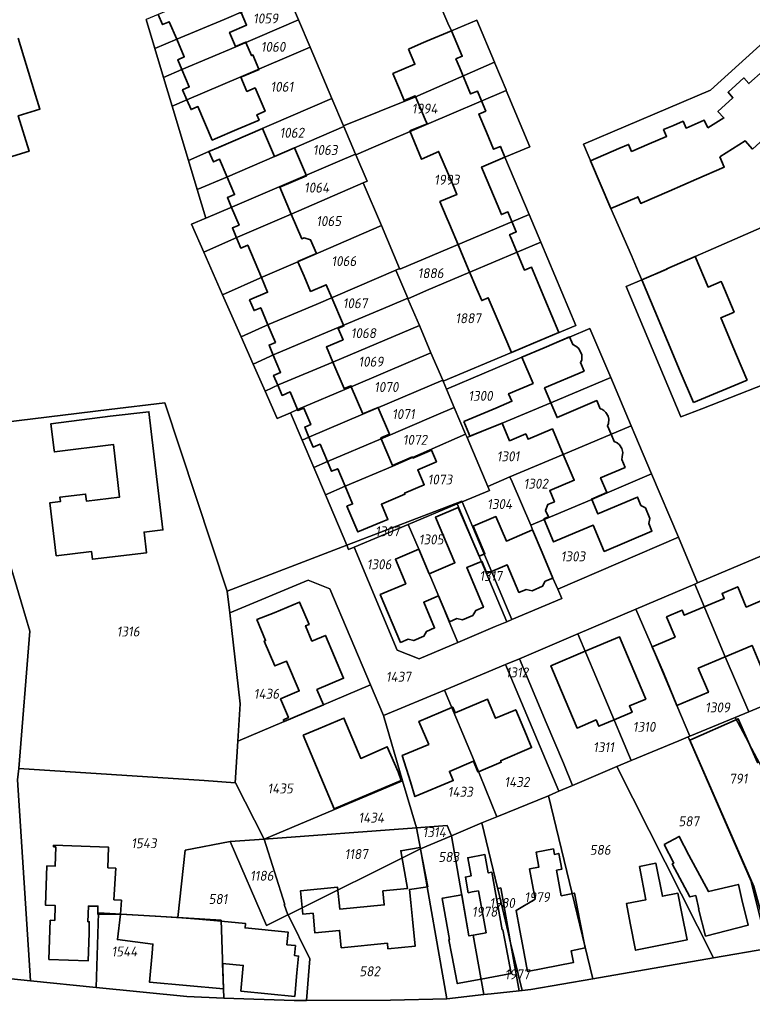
# Model space of a CAD drawing. Extents: x 177930 to 190767, y 381068 to 392034.
# Tile 216 of 256: x 183328 to 183461, y 386430 to 386609. Entities that reach past the tile are written whole.
import ezdxf
from ezdxf.enums import TextEntityAlignment as Align

# ---------------------------------------------------------------- set-up
doc = ezdxf.new("R2010")
doc.units = 0
for name, color, linetype, lineweight in [('B-XX-KG-GRENS_PERCEEL-GV', 150, 'Continuous', 25), ('B-XX-KG-GRENS_PERCEEL-S', 150, 'Continuous', 25), ('B-XX-OG-BEBOUWING-G', 7, 'Continuous', 35)]:
    doc.layers.add(name, color=color, linetype=linetype, lineweight=lineweight)
doc.styles.add('NLCS-ISO', font='NLCS-ISO.ttf', dxfattribs={"height": 1.8})

# ---------------------------------------------------------------- blocks, each defined once
blk = doc.blocks.new('SKG-PERCEELNUMMER-SO')
at = {"layer": 'DefPoints'}
blk.add_point((0, 0), dxfattribs=at)
at = {"style": 'NLCS-ISO', "oblique": 10, "flags": 1}
blk.add_attdef('GEMEENTECODE', text='', height=1.8, dxfattribs=at).set_placement((-0.5, 2.55), align=Align.MIDDLE_RIGHT)
blk.add_attdef('SECTIE', text='', height=1.8, dxfattribs=at).set_placement((0.5, 2.5), align=Align.MIDDLE_LEFT)
at = {"style": 'NLCS-ISO', "oblique": 10}
blk.add_attdef('PERCEELNUMMER', text='', height=1.8, dxfattribs=at).set_placement((0, 0), align=Align.MIDDLE_CENTER)

msp = doc.modelspace()

# ---------------------------------------------------------------- linework, layer by layer
at = {"layer": 'B-XX-KG-GRENS_PERCEEL-GV'}
for points in [[(183414.423, 386601.065), (183411.218, 386608.709), (183406.65, 386606.78), (183405.97, 386608.13), (183403.6, 386613.7), (183395.416, 386633.16), (183373.215, 386623.901), (183375.291, 386619.087), (183374.648, 386618.811), (183376.974, 386613.332), (183378.908, 386608.778), (183381.022, 386603.799), (183384.96, 386594.527), (183387.074, 386589.546), (183400.016, 386594.739)], [(183374.648, 386618.811), (183363.24, 386613.92), (183353.48, 386609.75), (183351.281, 386608.802), (183352.862, 386603.541), (183356.841, 386605.234), (183365.415, 386608.824), (183373.291, 386612.197), (183373.455, 386611.821), (183376.974, 386613.332)], [(183441.13, 386561.69), (183463.803, 386571.572), (183472.587, 386579.58), (183476.571, 386583.211), (183480.577, 386586.863), (183484.545, 386590.481), (183488.528, 386594.112), (183494.504, 386599.56), (183489.663, 386604.908), (183486.144, 386608.795), (183481.139, 386614.322), (183479.935, 386613.254), (183479.332, 386613.907), (183478.24, 386615.09), (183476.626, 386616.976), (183453.588, 386596.022), (183430.527, 386586.221), (183435.5, 386574.57), (183439.26, 386566.07), (183440.44, 386563.21)], [(183354.435, 386598.304), (183357.763, 386599.775), (183367.528, 386603.876), (183378.908, 386608.778), (183376.974, 386613.332), (183373.455, 386611.821), (183373.291, 386612.197), (183365.415, 386608.824), (183356.841, 386605.234), (183352.862, 386603.541)], [(183356, 386593.095), (183358.678, 386594.295), (183368.437, 386598.41), (183381.022, 386603.799), (183378.908, 386608.778), (183367.528, 386603.876), (183357.763, 386599.775), (183354.435, 386598.304)], [(183356, 386593.095), (183358.944, 386583.296), (183362.67, 386584.91), (183384.96, 386594.527), (183381.022, 386603.799), (183368.437, 386598.41), (183358.678, 386594.295)], [(183387.128, 386589.419), (183389.258, 386584.41), (183389.299, 386584.314), (183392.527, 386585.71), (183402.128, 386589.832), (183416.557, 386595.973), (183416.515, 386596.074), (183414.475, 386600.94), (183414.423, 386601.065), (183400.016, 386594.739), (183387.074, 386589.546)], [(183416.557, 386595.973), (183402.128, 386589.832), (183392.527, 386585.71), (183389.299, 386584.314), (183391.332, 386579.534), (183390.642, 386579.234), (183393.933, 386571.489), (183397.237, 386563.715), (183397.291, 386563.587), (183420.707, 386573.482), (183416.31, 386583.88), (183420.831, 386585.779)], [(183358.944, 386583.296), (183360.519, 386578.052), (183366.035, 386580.32), (183374.567, 386584.021), (183387.128, 386589.419), (183387.074, 386589.546), (183384.96, 386594.527), (183362.67, 386584.91)], [(183389.258, 386584.41), (183387.128, 386589.419), (183374.567, 386584.021), (183366.035, 386580.32), (183360.519, 386578.052), (183362.084, 386572.843), (183366.947, 386574.87), (183376.697, 386579.03), (183385.973, 386583.03)], [(183362.084, 386572.843), (183359.528, 386571.778), (183361.761, 386566.709), (183367.87, 386569.392), (183377.606, 386573.56), (183390.642, 386579.234), (183391.332, 386579.534), (183389.299, 386584.314), (183389.258, 386584.41), (183385.973, 386583.03), (183376.697, 386579.03), (183366.947, 386574.87)], [(183393.933, 386571.489), (183390.642, 386579.234), (183377.606, 386573.56), (183367.87, 386569.392), (183361.761, 386566.709), (183365.162, 386558.988), (183372.449, 386562.236), (183377.932, 386564.567)], [(183469.277, 386542.969), (183489.375, 386561.109), (183472.587, 386579.58), (183463.803, 386571.572), (183441.13, 386561.69), (183438.307, 386560.46), (183448.225, 386536.895), (183451.971, 386538.336), (183468.593, 386544.829)], [(183420.707, 386573.482), (183397.291, 386563.587), (183397.237, 386563.715), (183396.547, 386563.417), (183398.696, 386558.372), (183398.742, 386558.263), (183402.131, 386559.715), (183409.932, 386563.067), (183422.81, 386568.508)], [(183396.547, 386563.417), (183397.237, 386563.715), (183393.933, 386571.489), (183377.932, 386564.567), (183372.449, 386562.236), (183365.162, 386558.988), (183368.535, 386551.33), (183373.575, 386553.633), (183382.119, 386557.199)], [(183422.81, 386568.508), (183409.932, 386563.067), (183402.131, 386559.715), (183398.742, 386558.263), (183400.814, 386553.397), (183402.911, 386548.473), (183405.034, 386543.487), (183405.096, 386543.342), (183417.496, 386548.496), (183429.185, 386553.43)], [(183396.547, 386563.417), (183382.119, 386557.199), (183373.575, 386553.633), (183368.535, 386551.33), (183370.695, 386546.426), (183374.504, 386548.131), (183384.229, 386552.253), (183395.483, 386556.968), (183398.696, 386558.372)], [(183372.871, 386541.486), (183375.396, 386542.709), (183385.146, 386546.777), (183400.814, 386553.397), (183398.742, 386558.263), (183398.696, 386558.372), (183395.483, 386556.968), (183384.229, 386552.253), (183374.504, 386548.131), (183370.695, 386546.426)], [(183377.45, 386537.596), (183378.743, 386538.167), (183388.464, 386542.325), (183399.606, 386547.079), (183402.911, 386548.473), (183400.814, 386553.397), (183385.146, 386546.777), (183375.396, 386542.709), (183372.871, 386541.486), (183375.051, 386536.537)], [(183409.191, 386533.725), (183409.455, 386533.106), (183415.826, 386535.725), (183424.638, 386539.376), (183435.48, 386543.99), (183431.72, 386552.85), (183428.04, 386551.29), (183419.41, 386547.65), (183405.717, 386541.883), (183407.125, 386538.577)], [(183379.553, 386532.646), (183380.787, 386533.203), (183390.585, 386537.352), (183405.034, 386543.487), (183402.911, 386548.473), (183399.606, 386547.079), (183388.464, 386542.325), (183378.743, 386538.167), (183377.45, 386537.596)], [(183381.671, 386527.661), (183384.162, 386528.767), (183393.894, 386532.907), (183403.829, 386537.155), (183407.125, 386538.577), (183405.717, 386541.883), (183405.096, 386543.342), (183405.034, 386543.487), (183390.585, 386537.352), (183380.787, 386533.203), (183379.553, 386532.646)], [(183413.237, 386524.226), (183417.23, 386525.99), (183426.883, 386530.073), (183439.205, 386535.23), (183435.48, 386543.99), (183424.638, 386539.376), (183415.826, 386535.725), (183409.455, 386533.106)], [(183366.441, 386501.357), (183365.988, 386505.267), (183354.707, 386539.375), (183344.617, 386538.171), (183322.281, 386535.472), (183324.519, 386517.39), (183325.519, 386514.012), (183330.241, 386498.066), (183328.223, 386473.188), (183361.795, 386471.001), (183367.41, 386470.61), (183367.907, 386478.151), (183368.35, 386484.87)], [(183383.773, 386522.712), (183387.354, 386524.29), (183396.015, 386527.934), (183409.191, 386533.725), (183407.125, 386538.577), (183403.829, 386537.155), (183393.894, 386532.907), (183384.162, 386528.767), (183381.671, 386527.661)], [(183439.205, 386535.23), (183426.883, 386530.073), (183417.23, 386525.99), (183417.607, 386525.12), (183421.016, 386517.259), (183423.431, 386518.246), (183432.08, 386521.91), (183434.82, 386523.09), (183442.9, 386526.54), (183439.864, 386533.68)], [(183409.455, 386533.106), (183409.191, 386533.725), (183396.015, 386527.934), (183387.354, 386524.29), (183383.773, 386522.712), (183387.645, 386513.597), (183408.48, 386521.61), (183408.568, 386521.471), (183413.525, 386523.55), (183413.237, 386524.226)], [(183413.237, 386524.226), (183413.525, 386523.55), (183408.568, 386521.471), (183410.496, 386516.911), (183417.588, 386500.15), (183426.6, 386503.98), (183425.88, 386505.68), (183425.02, 386507.64), (183421.37, 386516.3), (183421.016, 386517.259), (183417.607, 386525.12), (183417.23, 386525.99)], [(183447.76, 386515.05), (183442.9, 386526.54), (183434.82, 386523.09), (183432.08, 386521.91), (183423.431, 386518.246), (183421.016, 386517.259), (183421.37, 386516.3), (183425.02, 386507.64), (183425.88, 386505.68)], [(183398.775, 386517.362), (183407.647, 386521.084), (183408.568, 386521.471), (183408.48, 386521.61), (183387.645, 386513.597), (183387.95, 386512.82), (183388.991, 386513.257)], [(183416.67, 386499.76), (183410.322, 386514.761), (183407.647, 386521.084), (183398.775, 386517.362), (183400.765, 386512.808), (183404.341, 386504.347), (183406.22, 386499.74), (183407.797, 386496.017), (183414.576, 386498.877)], [(183416.67, 386499.76), (183417.588, 386500.15), (183410.496, 386516.911), (183408.568, 386521.471), (183407.647, 386521.084), (183410.322, 386514.761)], [(183388.991, 386513.257), (183396.797, 386494.634), (183400.769, 386493.053), (183407.797, 386496.017), (183406.22, 386499.74), (183404.341, 386504.347), (183400.765, 386512.808), (183398.775, 386517.362)], [(183418.947, 386493.066), (183429.546, 386497.58), (183440.02, 386502.04), (183450.721, 386506.585), (183451.246, 386506.808), (183447.76, 386515.05), (183425.88, 386505.68), (183426.6, 386503.98), (183417.588, 386500.15), (183416.67, 386499.76), (183414.576, 386498.877), (183407.797, 386496.017), (183400.769, 386493.053), (183396.797, 386494.634), (183388.991, 386513.257), (183387.95, 386512.82), (183387.645, 386513.597), (183365.988, 386505.267), (183366.441, 386501.357), (183380.67, 386507.29), (183384.6, 386505.72), (183391.93, 386488.32), (183394.29, 386482.75), (183405.35, 386487.35), (183405.37, 386487.358), (183416.42, 386491.99)], [(183320.372, 386513.384), (183321.866, 386501.674), (183322.062, 386487.765), (183317.309, 386487.594), (183322.77, 386439.453), (183324.346, 386439.632), (183323.904, 386435.396), (183330.324, 386434.745), (183327.974, 386471.098), (183328.223, 386473.188), (183330.241, 386498.066), (183325.519, 386514.012)], [(183450.721, 386506.585), (183456.223, 386493.395), (183460.508, 386483.442), (183464.424, 386485.087), (183472.365, 386488.479), (183472.417, 386488.5), (183462.81, 386511.72), (183451.246, 386506.808)], [(183366.441, 386501.357), (183368.35, 386484.87), (183367.907, 386478.151), (183376.31, 386481.71), (183391.93, 386488.32), (183384.6, 386505.72), (183380.67, 386507.29)], [(183449.823, 386479.027), (183458.021, 386482.398), (183460.508, 386483.442), (183456.223, 386493.395), (183450.721, 386506.585), (183440.02, 386502.04), (183442.65, 386496.07), (183447.481, 386484.571)], [(183449.547, 386478.914), (183449.823, 386479.027), (183447.481, 386484.571), (183442.65, 386496.07), (183440.02, 386502.04), (183429.546, 386497.58), (183434.415, 386485.987), (183439.173, 386474.636), (183447.819, 386478.204)], [(183428.565, 386470.123), (183436.567, 386473.56), (183439.173, 386474.636), (183434.415, 386485.987), (183429.546, 386497.58), (183418.947, 386493.066), (183423.81, 386481.49), (183426.92, 386474.15)], [(183426.094, 386469.062), (183416.42, 386491.99), (183405.37, 386487.358), (183410.758, 386474.568), (183414.87, 386464.428), (183424.19, 386468.245), (183425.557, 386468.832)], [(183426.094, 386469.062), (183428.565, 386470.123), (183426.92, 386474.15), (183423.81, 386481.49), (183418.947, 386493.066), (183416.42, 386491.99)], [(183394.29, 386482.75), (183391.93, 386488.32), (183376.31, 386481.71), (183367.907, 386478.151), (183367.41, 386470.61), (183367.47, 386470.61), (183372.672, 386460.398), (183397.777, 386470.939)], [(183412.148, 386463.313), (183414.87, 386464.428), (183410.758, 386474.568), (183405.37, 386487.358), (183405.35, 386487.35), (183394.29, 386482.75), (183397.777, 386470.939), (183400.284, 386462.448), (183405.872, 386462.844), (183406.628, 386460.974)], [(183472.813, 386471.072), (183464.424, 386485.087), (183460.508, 386483.442), (183458.021, 386482.398), (183465.885, 386467.694), (183465.939, 386467.708), (183466.105, 386467.399)], [(183449.547, 386478.914), (183460.948, 386452.738), (183463.983, 386440.581), (183464.013, 386440.461), (183478.395, 386444.305), (183476.036, 386448.716), (183476.27, 386448.78), (183475.059, 386452.038), (183473.572, 386451.606), (183473.39, 386452.23), (183472.786, 386452.055), (183471.193, 386457.943), (183466.105, 386467.399), (183465.939, 386467.708), (183465.885, 386467.694), (183458.021, 386482.398), (183449.823, 386479.027)], [(183439.173, 386474.636), (183436.567, 386473.56), (183454.115, 386438.87), (183463.983, 386440.581), (183460.948, 386452.738), (183449.547, 386478.914), (183447.819, 386478.204)], [(183372.672, 386460.398), (183367.47, 386470.61), (183367.41, 386470.61), (183361.795, 386471.001), (183328.223, 386473.188), (183327.974, 386471.098), (183330.324, 386434.745), (183342.224, 386433.539), (183342.658, 386447.038), (183357.043, 386446.174), (183358.368, 386458.414), (183366.55, 386459.943)], [(183428.565, 386470.123), (183426.094, 386469.062), (183425.557, 386468.832), (183424.19, 386468.245), (183432.274, 386435.082), (183454.115, 386438.87), (183436.567, 386473.56)], [(183400.284, 386462.448), (183397.777, 386470.939), (183372.672, 386460.398)], [(183415.003, 386451.395), (183415.127, 386451.43), (183415.576, 386451.557), (183417.212, 386442.359), (183417.342, 386441.626), (183419.416, 386432.967), (183421.041, 386433.133), (183432.274, 386435.082), (183424.19, 386468.245), (183414.87, 386464.428), (183412.148, 386463.313), (183414.966, 386451.549)], [(183418.892, 386432.913), (183417.342, 386441.626), (183417.295, 386441.824), (183416.951, 386443.262), (183415.003, 386451.395), (183414.966, 386451.549), (183412.148, 386463.313), (183406.628, 386460.974), (183409.803, 386442.86), (183410.549, 386443.001), (183412.509, 386432.244), (183413.851, 386432.398), (183418.88, 386432.912)], [(183400.284, 386462.448), (183372.672, 386460.398), (183376.415, 386448.57), (183376.31, 386448.533), (183376.963, 386446.678), (183377.008, 386446.7), (183401.026, 386458.62)], [(183401.026, 386458.62), (183406.628, 386460.974), (183405.872, 386462.844), (183400.284, 386462.448)], [(183380.352, 386431.178), (183380.956, 386438.731), (183377.008, 386446.7), (183376.963, 386446.678), (183373.083, 386444.752), (183366.55, 386459.943), (183358.368, 386458.414), (183357.043, 386446.174), (183364.893, 386445.729), (183365.349, 386431.592), (183378.146, 386431.173)], [(183372.672, 386460.398), (183366.55, 386459.943), (183373.083, 386444.752), (183376.963, 386446.678), (183376.31, 386448.533), (183376.415, 386448.57)], [(183401.026, 386458.62), (183405.788, 386431.474), (183412.509, 386432.244), (183410.549, 386443.001), (183409.803, 386442.86), (183406.628, 386460.974)], [(183380.352, 386431.178), (183395.557, 386431.211), (183405.788, 386431.474), (183401.026, 386458.62), (183377.008, 386446.7), (183380.956, 386438.731)], [(183416.951, 386443.262), (183417.295, 386441.824), (183417.342, 386441.626), (183417.212, 386442.359), (183415.576, 386451.557), (183415.127, 386451.43), (183415.003, 386451.395)], [(183357.043, 386446.174), (183342.658, 386447.038), (183342.224, 386433.539), (183358.677, 386431.872), (183365.349, 386431.592), (183364.893, 386445.729)], [(183418.892, 386432.913), (183419.416, 386432.967), (183417.342, 386441.626)]]:
    msp.add_lwpolyline(points, close=True, dxfattribs=at)
for points in [[(183468.593, 386544.829), (183451.971, 386538.336), (183448.225, 386536.895), (183438.307, 386560.46), (183441.13, 386561.69), (183440.44, 386563.21), (183439.26, 386566.07), (183435.5, 386574.57), (183430.527, 386586.221), (183453.588, 386596.022), (183476.626, 386616.976)], [(183403.6, 386613.7), (183405.97, 386608.13), (183406.65, 386606.78), (183411.218, 386608.709), (183414.423, 386601.065), (183414.475, 386600.94), (183416.515, 386596.074), (183416.557, 386595.973), (183420.831, 386585.779), (183416.31, 386583.88), (183420.707, 386573.482), (183422.81, 386568.508), (183429.185, 386553.43), (183417.496, 386548.496), (183405.096, 386543.342), (183405.717, 386541.883), (183419.41, 386547.65), (183428.04, 386551.29), (183431.72, 386552.85), (183435.48, 386543.99), (183439.205, 386535.23), (183439.864, 386533.68), (183442.9, 386526.54), (183447.76, 386515.05), (183451.246, 386506.808), (183462.81, 386511.72)], [(183322.281, 386535.472), (183344.617, 386538.171), (183354.707, 386539.375), (183365.988, 386505.267), (183387.645, 386513.597), (183383.773, 386522.712), (183381.671, 386527.661), (183379.553, 386532.646), (183377.45, 386537.596), (183375.051, 386536.537), (183372.871, 386541.486), (183370.695, 386546.426), (183368.535, 386551.33), (183365.162, 386558.988), (183361.761, 386566.709), (183359.528, 386571.778), (183362.084, 386572.843), (183360.519, 386578.052), (183358.944, 386583.296), (183356, 386593.095), (183354.435, 386598.304), (183352.862, 386603.541), (183351.281, 386608.802)], [(183465.33, 386429.706), (183464.013, 386440.461), (183463.983, 386440.581), (183454.115, 386438.87), (183432.274, 386435.082), (183421.041, 386433.133), (183419.416, 386432.967), (183418.892, 386432.913), (183418.88, 386432.912), (183413.851, 386432.398), (183412.509, 386432.244), (183405.788, 386431.474), (183395.557, 386431.211), (183380.352, 386431.178), (183378.146, 386431.173), (183365.349, 386431.592), (183358.677, 386431.872), (183342.224, 386433.539), (183330.324, 386434.745), (183323.904, 386435.396)]]:
    msp.add_lwpolyline(points, dxfattribs=at)
at = {"layer": 'B-XX-OG-BEBOUWING-G'}
for points in [[(183353.477, 386609.755), (183354.273, 386607.889), (183355.486, 386608.407), (183356.84, 386605.233)], [(183369.391, 386604.679), (183369.363, 386604.745), (183367.497, 386603.948), (183366.413, 386606.487), (183369.5, 386607.806), (183368.518, 386610.105), (183368.26, 386609.995), (183368.243, 386610.035)], [(183406.652, 386606.782), (183401.992, 386604.83), (183401.124, 386604.447), (183398.825, 386603.477)], [(183408.056, 386600.215), (183407.437, 386601.691), (183408.584, 386602.172), (183406.652, 386606.782)], [(183331.023, 386595.903), (183328.11, 386605.443)], [(183356.84, 386605.233), (183358.2, 386602.044), (183357.015, 386601.539), (183357.767, 386599.777)], [(183371.731, 386599.821), (183370.633, 386602.394), (183370.408, 386602.298), (183369.391, 386604.679)], [(183398.825, 386603.477), (183399.991, 386600.713), (183398.008, 386599.876), (183396.018, 386599.036), (183397.403, 386595.755)], [(183357.767, 386599.777), (183359.113, 386596.62), (183357.907, 386596.105), (183358.679, 386594.296)], [(183358.679, 386594.296), (183359.44, 386592.513), (183360.679, 386593.042), (183363.263, 386586.985), (183363.779, 386587.205), (183367.701, 386588.879), (183371.764, 386590.613), (183371.361, 386591.559), (183372.852, 386592.196), (183371.039, 386596.445), (183369.547, 386595.808), (183368.463, 386598.348), (183371.759, 386599.756), (183371.731, 386599.821)], [(183411.744, 386594.831), (183411.319, 386595.844), (183410.101, 386595.334), (183408.056, 386600.215)], [(183463.11, 386599.543), (183460.542, 386597.213), (183459.612, 386598.237), (183458.178, 386596.936)], [(183458.178, 386596.936), (183456.744, 386595.634), (183457.647, 386594.638), (183454.906, 386592.152), (183456.001, 386590.983), (183453.059, 386589.18)], [(183319, 386592.232), (183321.96, 386582.497), (183330.069, 386584.973), (183328.108, 386591.392), (183332.034, 386592.591), (183331.023, 386595.903)], [(183397.403, 386595.755), (183398.085, 386594.14), (183400.075, 386594.98), (183401.881, 386590.702)], [(183412.947, 386588.407), (183411.565, 386591.705), (183412.831, 386592.236), (183411.744, 386594.831)], [(183401.881, 386590.702), (183402.202, 386589.942), (183399.086, 386588.629), (183401.183, 386583.521), (183404.317, 386584.933), (183404.367, 386584.815)], [(183453.059, 386589.18), (183452.45, 386590.575), (183449.138, 386589.16), (183448.607, 386590.401), (183446.841, 386589.647)], [(183374.568, 386584.021), (183372.399, 386589.105), (183367.04, 386586.758), (183364.423, 386585.653), (183362.674, 386584.914), (183363.474, 386583.019), (183364.619, 386583.503), (183365.974, 386580.295)], [(183416.314, 386583.877), (183415.488, 386585.85), (183414.238, 386585.326), (183412.947, 386588.407)], [(183446.841, 386589.647), (183445.075, 386588.892), (183445.611, 386587.638), (183442.445, 386586.285)], [(183455.251, 386583.963), (183459.826, 386586.86), (183461.187, 386585.354), (183465.307, 386589.08)], [(183442.445, 386586.285), (183439.279, 386584.932), (183438.74, 386586.193), (183436.975, 386585.439)], [(183375.521, 386578.448), (183380.359, 386580.512), (183378.201, 386585.571), (183374.568, 386584.021)], [(183404.367, 386584.815), (183406.852, 386578.927)], [(183436.975, 386585.439), (183431.799, 386583.227)], [(183412.426, 386581.261), (183412.074, 386582.101), (183416.314, 386583.877)], [(183431.799, 386583.227), (183435.5, 386574.567)], [(183451.005, 386579.899), (183456.062, 386582.099), (183455.251, 386583.963)], [(183414.896, 386575.367), (183412.426, 386581.261)], [(183365.974, 386580.295), (183367.324, 386577.1), (183366.036, 386576.557), (183366.778, 386574.8)], [(183446.088, 386577.76), (183451.005, 386579.899)], [(183377.606, 386573.56), (183375.521, 386578.448)], [(183406.852, 386578.927), (183407.602, 386577.151), (183404.535, 386575.856), (183405.684, 386573.134), (183406.266, 386571.754)], [(183441.171, 386575.621), (183446.088, 386577.76)], [(183435.5, 386574.567), (183440.199, 386576.595), (183440.419, 386576.71), (183440.937, 386575.519), (183441.171, 386575.621)], [(183366.778, 386574.8), (183368.139, 386571.579), (183366.921, 386571.065), (183367.665, 386569.302)], [(183417.322, 386569.455), (183417.155, 386569.854), (183418.365, 386570.36), (183416.853, 386573.97), (183415.686, 386573.481), (183414.896, 386575.367)], [(183378.814, 386564.948), (183378.794, 386564.995), (183382.148, 386566.426), (183381.098, 386568.889), (183379.92, 386569.29), (183379.504, 386569.112), (183377.606, 386573.56)], [(183406.266, 386571.754), (183407.903, 386567.877), (183408.752, 386565.867)], [(183367.665, 386569.302), (183368.456, 386567.429), (183369.714, 386567.96), (183372.182, 386562.117)], [(183419.791, 386563.561), (183417.322, 386569.455)], [(183384.962, 386558.424), (183383.948, 386560.795), (183381.104, 386559.579), (183379.939, 386562.31), (183378.814, 386564.948)], [(183408.752, 386565.867), (183409.857, 386563.251), (183411.238, 386559.98)], [(183450.801, 386565.905), (183445.653, 386563.661), (183445.677, 386563.606), (183441.126, 386561.694)], [(183455.625, 386561.128), (183455.53, 386561.356), (183453.126, 386560.349), (183450.801, 386565.905)], [(183423.537, 386558.201), (183421.112, 386563.988), (183419.836, 386563.453), (183419.791, 386563.561)], [(183372.182, 386562.117), (183373.314, 386559.437), (183370.032, 386558.051), (183370.852, 386556.11), (183372.077, 386556.627), (183373.379, 386553.544)], [(183441.126, 386561.694), (183443.501, 386556.037)], [(183411.238, 386559.98), (183412.104, 386557.928), (183413.301, 386558.434), (183414.922, 386554.594)], [(183455.514, 386554.644), (183455.442, 386554.815), (183457.846, 386555.821), (183455.625, 386561.128)], [(183387.089, 386553.451), (183384.962, 386558.424)], [(183426.083, 386552.123), (183423.537, 386558.201)], [(183443.501, 386556.037), (183445.799, 386550.565)], [(183414.922, 386554.594), (183417.496, 386548.496)], [(183457.814, 386549.172), (183455.514, 386554.644)], [(183373.379, 386553.544), (183374.732, 386550.341), (183373.576, 386549.853), (183374.335, 386548.056)], [(183385.147, 386546.777), (183383.966, 386549.538), (183386.993, 386550.833), (183386.118, 386552.879), (183387.146, 386553.319), (183387.089, 386553.451)], [(183417.496, 386548.496), (183421.492, 386550.2), (183426.083, 386552.123)], [(183428.031, 386551.341), (183426.656, 386550.756), (183423.43, 386549.384), (183419.41, 386547.65)], [(183424.659, 386539.385), (183423.499, 386542.114), (183430.659, 386545.158), (183429.999, 386546.711), (183430.253, 386547.138), (183430.255, 386548.075), (183429.739, 386549.233), (183429.187, 386549.687), (183428.622, 386549.951), (183428.031, 386551.341)], [(183445.799, 386550.565), (183448.098, 386545.092)], [(183460.143, 386543.63), (183458.282, 386548.06), (183457.814, 386549.172)], [(183374.335, 386548.056), (183375.665, 386544.908), (183374.395, 386544.372), (183375.148, 386542.589)], [(183419.41, 386547.65), (183421.412, 386542.92), (183416.994, 386541.05), (183417.574, 386539.681), (183414.671, 386538.452), (183408.876, 386536)], [(183388.464, 386542.325), (183388.397, 386542.482), (183387.202, 386541.972), (183385.147, 386546.777)], [(183448.098, 386545.092), (183450.473, 386539.435)], [(183450.473, 386539.435), (183460.191, 386543.515), (183460.143, 386543.63)], [(183375.148, 386542.589), (183375.925, 386540.75), (183377.387, 386541.367), (183378.739, 386538.165)], [(183393.349, 386538.525), (183393.328, 386538.574), (183390.567, 386537.397), (183388.464, 386542.325)], [(183435.55, 386533.7), (183434.909, 386535.208), (183435.116, 386535.663), (183435.133, 386536.436), (183434.999, 386536.977), (183434.612, 386537.631), (183434.212, 386537.989), (183433.88, 386538.235), (183433.579, 386538.338), (183432.959, 386539.795), (183425.782, 386536.743), (183424.659, 386539.385)], [(183378.739, 386538.165), (183378.806, 386538.006), (183379.874, 386538.457), (183381.138, 386535.462), (183380.031, 386534.994), (183380.788, 386533.203)], [(183393.895, 386532.907), (183393.828, 386533.064), (183395.393, 386533.732), (183393.349, 386538.525)], [(183408.876, 386536), (183409.76, 386533.841)], [(183409.76, 386533.841), (183409.967, 386533.336), (183415.826, 386535.725)], [(183415.826, 386535.725), (183417.175, 386532.537), (183420.105, 386533.778), (183420.514, 386532.813), (183424.932, 386534.683), (183426.883, 386530.073)], [(183380.788, 386533.203), (183381.56, 386531.375), (183382.83, 386531.912), (183384.159, 386528.766)], [(183399.587, 386529.504), (183399.541, 386529.612), (183395.953, 386528.082), (183393.895, 386532.907)], [(183432.054, 386521.899), (183432.027, 386521.962), (183434.804, 386523.142), (183433.664, 386525.822), (183438.098, 386527.707), (183437.484, 386529.151), (183437.59, 386529.613), (183437.685, 386530.385), (183437.505, 386531.128), (183437.06, 386531.793), (183436.655, 386532.135), (183436.106, 386532.393), (183435.55, 386533.7)], [(183387.353, 386524.289), (183388.705, 386521.094), (183387.676, 386520.679), (183389.63, 386516.016), (183394.175, 386517.921), (183395.102, 386518.276), (183393.919, 386521.031), (183398.184, 386522.851), (183398.109, 386523.026), (183401.697, 386524.557), (183400.53, 386527.293), (183403.91, 386528.734), (183403.013, 386530.837), (183399.634, 386529.395), (183399.587, 386529.504)], [(183426.883, 386530.073), (183428.866, 386525.388), (183424.448, 386523.518), (183425.286, 386521.468), (183424.075, 386520.973), (183423.689, 386519.913), (183424.188, 386518.739), (183423.371, 386518.391), (183423.432, 386518.247)], [(183384.159, 386528.766), (183384.904, 386527.001), (183386.008, 386527.467), (183387.353, 386524.289)], [(183423.432, 386518.247), (183425.142, 386514.224), (183427.851, 386515.376), (183432.284, 386517.261), (183434.313, 386512.488), (183442.962, 386516.165), (183442.373, 386517.551), (183442.6, 386518.46), (183441.79, 386520.37), (183440.976, 386520.836), (183440.345, 386522.322), (183433.17, 386519.272), (183432.054, 386521.899)], [(183411.626, 386511.607), (183407.868, 386520.464), (183403.735, 386518.71), (183407.25, 386510.43), (183402.611, 386508.461)], [(183412.047, 386510.685), (183412.102, 386510.708), (183413.033, 386508.506), (183416.743, 386510.053), (183418.85, 386505.07), (183420.14, 386505.615), (183421.25, 386505.37), (183423.15, 386506.17), (183423.637, 386507.094), (183425, 386507.67), (183423.053, 386512.276), (183421.318, 386516.38), (183416.578, 386514.369), (183414.691, 386518.816), (183410.563, 386517.064), (183412.687, 386512.058), (183411.626, 386511.607)], [(183402.611, 386508.461), (183400.731, 386512.889), (183396.46, 386511.076), (183398.339, 386506.648), (183393.724, 386504.689), (183397.406, 386496.025), (183398.775, 386496.604), (183399.79, 386496.35), (183401.63, 386497.12), (183402.1, 386498.009), (183403.576, 386498.633), (183401.611, 386503.285), (183404.278, 386504.421)], [(183404.278, 386504.421), (183406.263, 386499.765), (183407.621, 386500.34), (183408.64, 386500.1), (183410.49, 386500.86), (183411.056, 386501.796), (183412.423, 386502.375), (183409.385, 386509.559), (183412.047, 386510.685)], [(183456.223, 386493.395), (183461.1, 386495.469), (183462.947, 386491.126), (183468.67, 386493.56), (183466.184, 386499.574), (183464.235, 386504.182), (183460.062, 386502.417), (183458.509, 386506.088), (183455.677, 386504.891), (183456.062, 386503.982), (183452.445, 386502.452)], [(183452.445, 386502.452), (183448.824, 386500.92), (183448.441, 386501.826), (183445.611, 386500.629), (183447.168, 386496.97), (183443.029, 386495.209), (183445.041, 386490.482)], [(183436.093, 386481.984), (183439.371, 386483.361), (183438.89, 386484.507), (183441.85, 386485.75), (183439.029, 386492.411), (183437.09, 386497.02), (183430.879, 386494.407)], [(183430.879, 386494.407), (183424.66, 386491.79), (183426.599, 386487.181), (183429.379, 386480.513), (183432.842, 386481.967), (183433.323, 386480.821), (183436.093, 386481.984)], [(183447.467, 386484.565), (183453.186, 386486.997), (183451.347, 386491.322), (183456.223, 386493.395)], [(183445.041, 386490.482), (183447.467, 386484.565)], [(183411.555, 386472.601), (183415.637, 386474.312), (183415.518, 386474.596), (183421.157, 386476.959), (183420.211, 386479.219), (183418.281, 386483.831), (183414.591, 386482.287), (183413.138, 386485.744), (183407.289, 386483.286), (183406.859, 386484.292), (183406.691, 386484.221)], [(183406.691, 386484.221), (183400.727, 386481.705), (183402.508, 386477.542), (183397.694, 386475.545), (183399.181, 386470.771), (183400.014, 386468.098), (183406.945, 386471.003), (183406.25, 386472.662), (183410.616, 386474.492), (183411.43, 386472.549), (183411.555, 386472.601)], [(183462.316, 386474.368), (183462.085, 386474.244), (183458.596, 386482.192), (183449.799, 386478.331), (183461.45, 386451.787), (183463.251, 386445.213)], [(183412, 386435.035), (183417.437, 386436.044), (183416.549, 386440.831), (183415.937, 386443.979), (183415.828, 386443.958), (183413.926, 386454.397), (183413.296, 386454.282), (183412.696, 386457.58), (183409.577, 386457.013), (183410.178, 386453.714), (183409.166, 386453.53), (183409.683, 386450.692), (183410.406, 386450.824), (183411.516, 386451.026), (183412.897, 386443.445), (183410.549, 386443.001)], [(183410.549, 386443.001), (183409.803, 386442.86), (183408.503, 386450.274), (183405.093, 386449.689), (183404.972, 386449.668), (183406.255, 386442.187), (183406.157, 386442.169), (183406.712, 386439.35), (183407.639, 386434.356), (183407.662, 386434.23), (183412, 386435.035)], [(183346.663, 386446.798), (183346.088, 386442.2), (183352.527, 386441.395), (183352.37, 386439.73), (183351.878, 386434.516), (183365.314, 386433.255)], [(183352.999, 386446.417), (183346.663, 386446.798)], [(183357.774, 386446.133), (183352.999, 386446.417)], [(183360.836, 386445.906), (183357.774, 386446.133)], [(183364.9, 386445.512), (183360.836, 386445.906)], [(183378.214, 386431.908), (183378.626, 386436.158), (183378.922, 386439.216), (183378.185, 386439.287), (183378.363, 386441.125), (183376.809, 386441.275), (183377.03, 386443.548), (183369.236, 386444.303), (183369.312, 386445.084), (183364.9, 386445.512)], [(183365.314, 386433.255), (183365.158, 386437.885)], [(183365.158, 386437.885), (183368.891, 386437.523), (183368.439, 386432.855)], [(183368.439, 386432.855), (183378.214, 386431.908)]]:
    msp.add_lwpolyline(points, dxfattribs=at)
for points in [[(183335.012, 386511.708), (183341.401, 386512.468), (183341.566, 386511.073), (183351.382, 386512.24), (183350.936, 386515.986), (183354.35, 386516.392), (183351.804, 386537.797), (183344.756, 386536.959), (183334.039, 386535.603), (183334.638, 386530.851), (183334.68, 386530.521), (183345.362, 386531.867), (183346.497, 386522.331), (183340.459, 386521.613), (183340.308, 386522.884), (183335.661, 386522.328), (183335.756, 386521.525), (183333.871, 386521.301)], [(183376.31, 386481.71), (183383.409, 386484.717), (183382.239, 386487.48), (183387.074, 386489.527), (183383.786, 386497.289), (183381.344, 386496.25), (183380.19, 386499.02), (183380.819, 386499.28), (183379.091, 386503.331), (183374.492, 386501.369), (183371.364, 386500.139), (183372.947, 386496.358), (183372.701, 386496.255), (183374.613, 386491.743), (183376.73, 386492.64), (183379.028, 386487.216), (183375.648, 386485.785), (183377.088, 386482.387), (183376.185, 386482.005)], [(183379.74, 386479.21), (183385.384, 386465.876), (183397.53, 386471), (183396.998, 386472.548), (183394.986, 386477.125), (183390.188, 386475.016), (183387.137, 386482.307), (183382.524, 386480.377)], [(183445.149, 386459.433), (183446.92, 386456.056), (183446.637, 386455.907), (183449.828, 386449.931), (183450.887, 386450.172), (183451.468, 386447.776), (183451.407, 386447.761), (183452.675, 386442.823), (183460.423, 386444.812), (183459.223, 386449.485), (183458.624, 386452.182), (183453.218, 386450.889), (183449.673, 386457.5), (183447.901, 386460.877)], [(183346.663, 386446.798), (183346.815, 386449.329), (183345.446, 386449.411), (183345.789, 386455.119), (183344.364, 386455.205), (183344.489, 386458.913), (183339.529, 386459.127), (183334.531, 386459.294), (183334.521, 386458.995), (183334.921, 386458.981), (183334.803, 386455.483), (183333.314, 386455.533), (183333.075, 386448.422), (183334.814, 386448.363), (183334.724, 386445.675), (183333.924, 386445.702), (183333.689, 386438.618), (183340.79, 386438.375), (183340.961, 386443.372), (183340.973, 386445.425), (183340.744, 386445.433), (183340.84, 386448.279), (183342.562, 386448.268), (183342.553, 386446.756)], [(183402.369, 386451.73), (183400.972, 386458.897), (183397.448, 386458.279), (183398.648, 386451.436), (183394.193, 386451.011), (183394.434, 386448.476), (183386.373, 386447.709), (183385.995, 386451.676), (183379.287, 386451.037), (183379.693, 386446.78), (183381.545, 386446.957), (183381.882, 386443.419), (183386.365, 386443.846), (183386.662, 386440.728), (183395.011, 386441.523), (183395.105, 386440.534), (183400.029, 386441.003), (183399.564, 386445.891), (183399.274, 386448.937), (183399.051, 386451.274)], [(183420.746, 386455.011), (183421.772, 386449.544), (183418.327, 386447.469), (183419.003, 386443.868), (183419.479, 386441.334), (183420.403, 386436.421), (183428.752, 386438.065), (183428.337, 386440.174), (183430.878, 386440.674), (183429.913, 386445.58), (183428.925, 386450.604), (183426.515, 386450.129), (183425.666, 386454.769), (183426.618, 386454.948), (183426.085, 386457.788), (183425.276, 386457.636), (183425.092, 386458.615), (183421.959, 386458.027), (183422.465, 386455.334)], [(183440.685, 386455.425), (183441.867, 386449.421), (183438.322, 386448.724), (183438.992, 386445.186), (183439.986, 386440.255), (183449.33, 386442.138), (183448.371, 386446.895), (183447.666, 386450.594), (183444.848, 386450.039), (183443.672, 386456.013)]]:
    msp.add_lwpolyline(points, close=True, dxfattribs=at)

# ---------------------------------------------------------------- block references
at = {"layer": 'B-XX-KG-GRENS_PERCEEL-S'}
for p, values in [((183372.947, 386609.008), {'PERCEELNUMMER': '1059'}), ((183374.3, 386603.867), {'PERCEELNUMMER': '1060'}), ((183375.894, 386596.643), {'PERCEELNUMMER': '1061'}), ((183401.773, 386592.681), {'PERCEELNUMMER': '1994'}), ((183377.697, 386588.314), {'PERCEELNUMMER': '1062'}), ((183383.738, 386585.198), {'PERCEELNUMMER': '1063'}), ((183382.189, 386578.374), {'PERCEELNUMMER': '1064'}), ((183405.78, 386579.802), {'PERCEELNUMMER': '1993'}), ((183384.376, 386572.31), {'PERCEELNUMMER': '1065'}), ((183387.125, 386565.067), {'PERCEELNUMMER': '1066'}), ((183402.854, 386562.872), {'PERCEELNUMMER': '1886'}), ((183389.164, 386557.43), {'PERCEELNUMMER': '1067'}), ((183409.651, 386554.717), {'PERCEELNUMMER': '1887'}), ((183390.672, 386552.02), {'PERCEELNUMMER': '1068'}), ((183392.031, 386546.854), {'PERCEELNUMMER': '1069'}), ((183394.809, 386542.268), {'PERCEELNUMMER': '1070'}), ((183411.886, 386540.66), {'PERCEELNUMMER': '1300'}), ((183397.913, 386537.364), {'PERCEELNUMMER': '1071'}), ((183400.011, 386532.703), {'PERCEELNUMMER': '1072'}), ((183416.875, 386529.713), {'PERCEELNUMMER': '1301'}), ((183404.533, 386525.515), {'PERCEELNUMMER': '1073'}), ((183421.907, 386524.755), {'PERCEELNUMMER': '1302'}), ((183415.355, 386521.064), {'PERCEELNUMMER': '1304'}), ((183395.015, 386516.145), {'PERCEELNUMMER': '1307'}), ((183402.946, 386514.657), {'PERCEELNUMMER': '1305'}), ((183428.646, 386511.595), {'PERCEELNUMMER': '1303'}), ((183393.512, 386510.159), {'PERCEELNUMMER': '1306'}), ((183413.745, 386508.055), {'PERCEELNUMMER': '1317'}), ((183348.026, 386497.984), {'PERCEELNUMMER': '1316'}), ((183397.01, 386489.791), {'PERCEELNUMMER': '1437'}), ((183418.495, 386490.575), {'PERCEELNUMMER': '1312'}), ((183373.098, 386486.711), {'PERCEELNUMMER': '1436'}), ((183454.851, 386484.238), {'PERCEELNUMMER': '1309'}), ((183441.532, 386480.721), {'PERCEELNUMMER': '1310'}), ((183434.184, 386477.036), {'PERCEELNUMMER': '1311'}), ((183458.607, 386471.347), {'PERCEELNUMMER': '791'}), ((183375.587, 386469.558), {'PERCEELNUMMER': '1435'}), ((183418.478, 386470.738), {'PERCEELNUMMER': '1432'}), ((183408.225, 386468.96), {'PERCEELNUMMER': '1433'}), ((183392.091, 386464.277), {'PERCEELNUMMER': '1434'}), ((183449.63, 386463.621), {'PERCEELNUMMER': '587'}), ((183403.495, 386461.645), {'PERCEELNUMMER': '1314'}), ((183350.894, 386459.65), {'PERCEELNUMMER': '1543'}), ((183389.368, 386457.687), {'PERCEELNUMMER': '1187'}), ((183406.125, 386457.165), {'PERCEELNUMMER': '583'}), ((183433.584, 386458.446), {'PERCEELNUMMER': '586'}), ((183372.245, 386453.755), {'PERCEELNUMMER': '1186'}), ((183422.148, 386449.883), {'PERCEELNUMMER': '1979'}), ((183364.309, 386449.539), {'PERCEELNUMMER': '581'}), ((183415.819, 386448.829), {'PERCEELNUMMER': '1980'}), ((183412.637, 386447.237), {'PERCEELNUMMER': '1978'}), ((183347.36, 386440.042), {'PERCEELNUMMER': '1544'}), ((183391.795, 386436.455), {'PERCEELNUMMER': '582'}), ((183418.53, 386435.901), {'PERCEELNUMMER': '1977'})]:
    msp.add_blockref('SKG-PERCEELNUMMER-SO', p, dxfattribs=at).add_auto_attribs(values)

doc.saveas('drawing.dxf')
